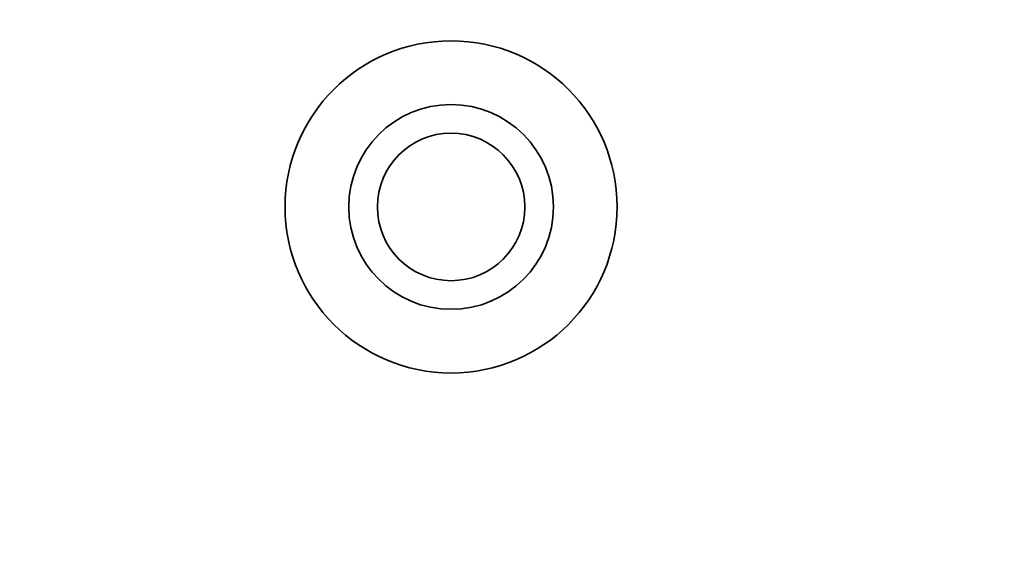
# Model space of a CAD drawing. Header units: millimetres. Extents: x 0 to 3360, y 0 to 2376.
# Tile 32 of 82: x 1777 to 1798, y 1610 to 1622. Entities that reach past the tile are written whole.
import ezdxf

# ---------------------------------------------------------------- set-up
doc = ezdxf.new("R2010")
doc.units = ezdxf.units.MM
doc.header["$LTSCALE"] = 8
doc.layers.add('Bemaßungen(ISO)', color=7, linetype='Continuous', lineweight=18)
doc.layers.add('Sichtbare Kanten(ISO)', color=7, linetype='Continuous', lineweight=35)
doc.styles.add('Aktuell-ISOGroßer Text', font='arial.ttf')
doc.dimstyles.new('X.XXXGroßer Text', dxfattribs={"dimscale": 8, "dimtxt": 3.048, "dimasz": 5, "dimexe": 3.175, "dimexo": 0.75, "dimgap": 0.762, "dimtad": 1, "dimdec": 1, "dimrnd": 1e-08, "dimzin": 12, "dimtxsty": 'Aktuell-ISOGroßer Text', "dimcen": 0.09, "dimdle": 10, "dimclrd": 256, "dimclre": 256, "dimclrt": 7, "dimadec": 0, "dimazin": 3, "dimtfac": 0.656168, "dimtdec": 1, "dimtmove": 0, "dimatfit": 3, "dimfxl": 0, "dimtolj": 1, "dimlwd": 25, "dimlwe": 25, "dimarcsym": 0})

# ---------------------------------------------------------------- blocks, each defined once
blk = doc.blocks.new('*D10')
at = {"layer": 'Bemaßungen(ISO)', "color": 250, "linetype": 'Continuous', "lineweight": 25, "true_color": 0x3f3f3f, "transparency": 16777216}
for p, q in [((1661.091, 1648.08), (1661.091, 1688.08)), ((1721.758, 1608.08), (1635.691, 1608.08)), ((1661.091, 1530.83), (1661.091, 1608.08)), ((1802.758, 1530.83), (1635.691, 1530.83)), ((1661.091, 1490.83), (1661.091, 1450.83))]:
    blk.add_line(p, q, dxfattribs=at)
at = {"layer": 'Bemaßungen(ISO)', "color": 250, "linetype": 'Continuous', "true_color": 0x3f3f3f, "transparency": 16777216}
for points in [[(1654.424, 1648.08), (1667.758, 1648.08), (1661.091, 1608.08)], [(1654.424, 1490.83), (1667.758, 1490.83), (1661.091, 1530.83)]]:
    blk.add_solid(points, dxfattribs=at)
at = {"layer": 'Defpoints', "color": 0, "linetype": 'Continuous', "transparency": 16777216}
for p in [(1661.091, 1608.08), (1727.758, 1608.08), (1808.758, 1530.83)]:
    blk.add_point(p, dxfattribs=at)
at = {"layer": 'Bemaßungen(ISO)', "color": 7, "linetype": 'Continuous', "lineweight": 25, "transparency": 16777216, "insert": (1625.687, 1537.886), "char_height": 24.384, "attachment_point": 1, "rotation": 90, "style": 'Aktuell-ISOGroßer Text'}
blk.add_mtext('\\A1;77,3', dxfattribs=at)

msp = doc.modelspace()

# ---------------------------------------------------------------- linework, layer by layer
at = {"layer": 'Sichtbare Kanten(ISO)'}
for radius in [3.65, 2.25, 1.621]:
    msp.add_circle((1786.258, 1618.08), radius, dxfattribs=at)

# ---------------------------------------------------------------- dimensions: what is measured, and where the dimension line sits
at = {"layer": 'Bemaßungen(ISO)', "color": 250, "linetype": 'Continuous', "lineweight": 25, "true_color": 0x3f3f3f}
dim = msp.add_linear_dim(base=(1661.090867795, 1608.080417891), p1=(1808.757534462, 1530.830417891), p2=(1727.757534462, 1608.080417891), angle=270, dimstyle='X.XXXGroßer Text', override={"dimdec": 1, "dimtp": 0, "dimtm": 0, "dimtdec": 1, "dimtofl": 1, "dimatfit": 1}, dxfattribs=at)
dim.commit()
dim.dimension.update_dxf_attribs({"geometry": '*D10', "text_midpoint": (1661.090867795, 1569.455417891), "dimtype": 160})

doc.saveas('drawing.dxf')
